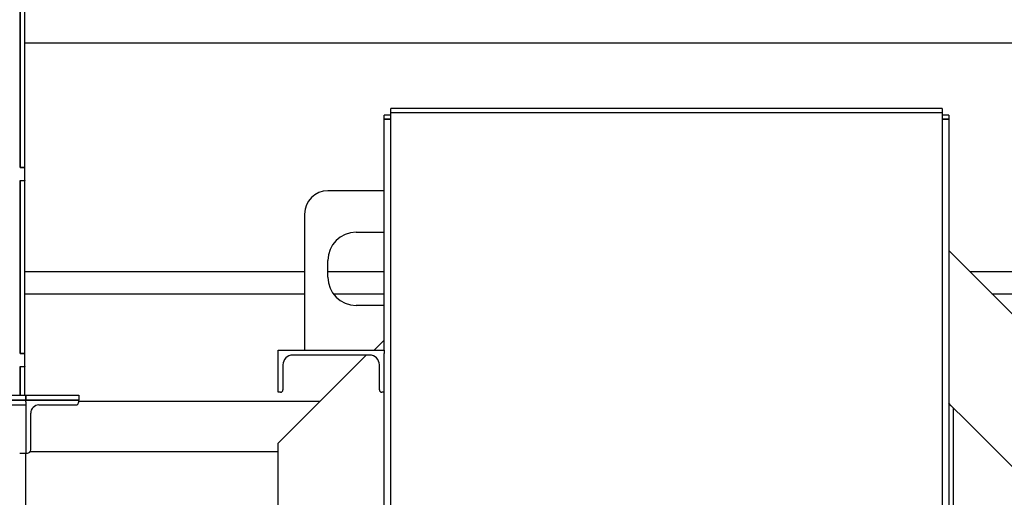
# Model space of a CAD drawing. Header units: inches. Extents: x 5 to 1128, y -85 to 748.
# Tile 98 of 256: x 173 to 210, y 314 to 332. Entities that reach past the tile are written whole.
import ezdxf

# ---------------------------------------------------------------- set-up
doc = ezdxf.new("R2010")
doc.units = ezdxf.units.IN
doc.header["$LTSCALE"] = 32
doc.header["$MEASUREMENT"] = 0
doc.layers.add('Visible (ANSI)', color=7, linetype='Continuous', lineweight=30)

msp = doc.modelspace()

# ---------------------------------------------------------------- linework, layer by layer
at = {"layer": 'Visible (ANSI)'}
for p, q in [((173.34671, 326.79117), (173.34671, 333.30117)), ((173.34671, 333.29117), (173.34671, 326.80117)), ((173.52601, 326.80117), (173.52601, 333.29117)), ((173.52601, 331.48367), (211.68226, 331.48367)), ((187.30726, 328.86164), (187.30726, 329.01334)), ((208.05726, 329.01334), (187.30726, 329.01334)), ((187.30726, 328.86164), (208.05726, 328.86164)), ((187.30726, 328.86164), (208.05726, 328.86164)), ((187.30726, 288.03536), (187.30726, 328.86164)), ((208.05726, 329.01334), (208.05726, 328.86164)), ((208.05726, 328.86164), (208.05726, 288.03536)), ((187.05726, 328.6127), (187.05726, 328.76334)), ((187.30726, 328.76334), (187.05726, 328.76334)), ((187.30726, 328.6127), (187.05726, 328.6127)), ((187.05726, 328.61249), (187.05726, 328.6127)), ((187.05726, 328.6127), (187.30726, 328.6127)), ((187.05726, 319.92117), (187.05726, 328.61249)), ((208.30726, 328.76334), (208.05726, 328.76334)), ((208.30726, 328.6127), (208.05726, 328.6127)), ((208.05726, 328.6127), (208.30726, 328.6127)), ((208.30726, 328.76334), (208.30726, 328.6127)), ((208.30726, 328.6127), (208.30726, 328.61249)), ((208.30726, 328.61249), (208.30726, 288.05588)), ((173.34671, 326.80117), (173.52601, 326.80117)), ((173.52601, 326.79117), (173.34671, 326.79117)), ((173.52601, 326.80117), (173.52601, 326.79117)), ((173.52601, 326.30117), (173.52601, 326.79117)), ((173.34671, 319.79117), (173.34671, 326.30117)), ((173.34671, 326.30117), (173.52601, 326.30117)), ((173.34671, 326.29117), (173.34671, 319.80117)), ((173.52601, 326.29117), (173.34671, 326.29117)), ((173.52601, 326.30117), (173.52601, 326.29117)), ((173.52601, 319.80117), (173.52601, 326.29117)), ((187.05726, 325.92117), (184.93226, 325.92117)), ((184.05726, 325.04617), (184.05726, 319.92117)), ((185.99476, 324.35867), (187.05726, 324.35867)), ((212.30726, 319.67117), (208.30726, 323.67117)), ((184.93226, 322.67117), (184.93226, 323.29617)), ((173.52601, 322.88117), (184.05726, 322.88117)), ((184.93226, 322.88117), (187.05726, 322.88117)), ((209.09726, 322.88117), (219.61776, 322.88117)), ((173.52601, 322.04117), (184.05726, 322.04117)), ((185.13919, 322.04117), (187.05726, 322.04117)), ((209.93726, 322.04117), (219.61776, 322.04117)), ((187.05726, 321.60867), (185.99476, 321.60867)), ((187.05726, 320.29617), (186.68226, 319.92117)), ((183.05726, 319.92117), (187.05726, 319.92117)), ((183.05726, 318.33717), (183.05726, 319.92117)), ((187.05726, 319.92117), (187.05726, 319.7943)), ((173.34671, 319.80117), (173.52601, 319.80117)), ((173.52601, 319.79117), (173.34671, 319.79117)), ((173.52601, 319.80117), (173.52601, 319.79117)), ((173.52601, 319.30117), (173.52601, 319.79117)), ((186.37326, 319.73717), (183.05726, 316.42117)), ((186.50526, 319.73717), (183.60926, 319.73717)), ((187.05726, 288.05588), (187.05726, 319.7943)), ((173.34671, 319.30117), (173.52601, 319.30117)), ((173.34671, 318.22547), (173.34671, 319.30117)), ((173.34671, 319.29117), (173.34671, 318.22547)), ((173.52601, 319.29117), (173.34671, 319.29117)), ((173.52601, 319.30117), (173.52601, 319.29117)), ((173.52601, 318.22547), (173.52601, 319.29117)), ((183.24126, 319.36917), (183.24126, 318.42917)), ((186.87326, 318.42917), (186.87326, 319.36917)), ((148.18226, 318.22547), (173.55726, 318.22547)), ((173.55726, 318.22547), (175.55726, 318.22547)), ((173.55726, 318.04617), (173.55726, 318.22547)), ((173.55726, 318.22547), (173.55726, 318.04617)), ((175.55726, 318.22547), (175.55726, 318.04617)), ((183.14926, 318.33717), (183.05726, 318.33717)), ((187.05726, 318.33717), (186.96526, 318.33717)), ((148.18226, 318.04617), (173.55726, 318.04617)), ((173.55726, 318.04617), (148.18226, 318.04617)), ((148.18226, 317.85867), (173.55726, 317.85867)), ((173.55726, 318.04617), (175.55726, 318.04617)), ((173.55726, 317.98367), (173.55726, 318.04617)), ((175.55726, 318.04617), (173.55726, 318.04617)), ((173.55726, 317.98367), (173.55726, 317.85867)), ((173.55726, 317.85867), (173.55726, 316.23367)), ((174.05726, 317.85867), (175.43226, 317.85867)), ((175.55726, 317.98367), (175.55726, 318.04617)), ((184.63226, 317.99617), (175.55726, 317.99617)), ((208.39926, 317.82917), (208.30726, 317.92117)), ((208.39926, 317.82917), (208.49126, 317.73717)), ((208.85926, 317.36917), (208.49126, 317.73717)), ((208.49126, 251.93677), (208.49126, 317.73717)), ((173.74476, 316.17117), (173.74476, 317.54617)), ((211.75526, 314.47317), (208.85926, 317.36917)), ((173.55726, 316.23367), (173.55726, 316.17117)), ((183.05726, 308.53766), (183.05726, 316.42117)), ((173.33125, 316.04617), (173.51999, 316.04617)), ((173.51999, 316.04617), (173.55726, 316.04617)), ((173.55726, 316.17117), (173.55726, 316.04617)), ((173.55726, 251.54617), (173.55726, 316.04617)), ((173.55726, 316.04617), (173.61976, 316.04617)), ((183.05726, 316.09617), (173.71976, 316.09617))]:
    msp.add_line(p, q, dxfattribs=at)
for centre, radius, start, end in [((184.93226, 325.04617), 0.875, 90, 180), ((185.99476, 323.29617), 1.0625, 90, 180), ((185.99476, 322.67117), 1.0625, 180, 270), ((183.60926, 319.36917), 0.368, 90, 180), ((186.50526, 319.36917), 0.368, 0, 90), ((183.14926, 318.42917), 0.092, 270, 0), ((186.96526, 318.42917), 0.092, 180, 270), ((174.05726, 317.54617), 0.3125, 90, 180), ((175.43226, 317.98367), 0.125, 270, 0), ((173.61976, 316.17117), 0.125, 270, 0)]:
    msp.add_arc(centre, radius, start, end, dxfattribs=at)

doc.saveas('drawing.dxf')
